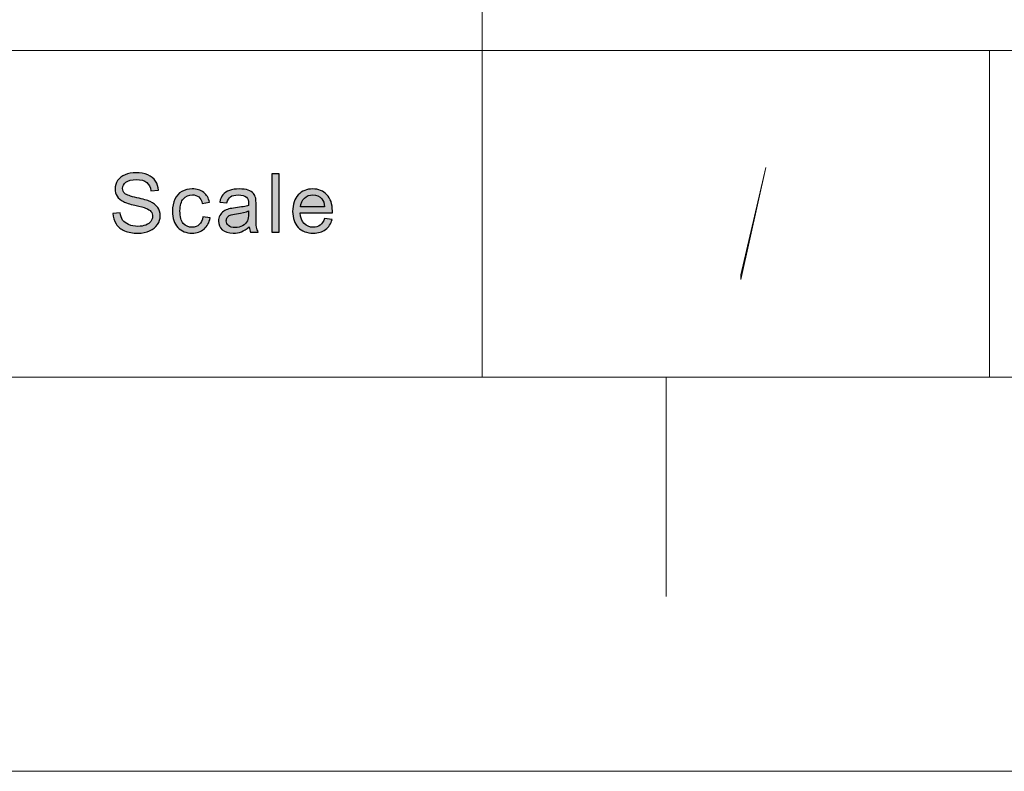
# Model space of a CAD drawing. Header units: millimetres. Extents: x -296 to 295, y -209 to 209.
# Tile 125 of 146: x 193 to 223, y -209 to -186. Entities that reach past the tile are written whole.
import ezdxf

# ---------------------------------------------------------------- set-up
doc = ezdxf.new("R2010")
doc.units = ezdxf.units.MM
doc.header["$MEASUREMENT"] = 0
doc.layers.add('layer 1', color=7, linetype='Continuous')

msp = doc.modelspace()

# ---------------------------------------------------------------- hatches: boundary and pattern name
at = {"layer": 'layer 1'}
h = msp.add_hatch(color=5, dxfattribs=at)
edge = h.paths.add_edge_path()
edge.add_spline(control_points=[(215.0248, -194.1322), (215.0248, -194.1322), (215.0248, -193.9855), (215.0248, -193.9855), (215.0248, -193.9855), (215.7725, -190.7583), (215.7725, -190.7583), (215.7725, -190.7583), (215.7725, -190.7583), (215.7725, -190.7583), (215.7725, -190.7583), (215.0248, -194.1322), (215.0248, -194.1322)], knot_values=[0, 0, 0, 0, 0.25, 0.25, 0.25, 0.5, 0.5, 0.5, 0.75, 0.75, 0.75, 1, 1, 1, 1], degree=3, periodic=1)
h = msp.add_hatch(color=250, dxfattribs=at)
edge = h.paths.add_edge_path()
edge.add_spline(control_points=[(196.1481, -192.1415), (196.1481, -192.1415), (196.371, -192.1218), (196.371, -192.1218), (196.3814, -192.2103), (196.4061, -192.2828), (196.4449, -192.3397), (196.4837, -192.3962), (196.5438, -192.4421), (196.6252, -192.4773), (196.7067, -192.5121), (196.7985, -192.5297), (196.9004, -192.5297), (196.9909, -192.5297), (197.0707, -192.5166), (197.1399, -192.49), (197.2092, -192.4633), (197.2606, -192.4269), (197.2944, -192.3806), (197.3282, -192.3343), (197.3453, -192.284), (197.3453, -192.2299), (197.3453, -192.175), (197.329, -192.1271), (197.2965, -192.0858), (197.264, -192.0448), (197.21, -192.0104), (197.1349, -191.9822), (197.0869, -191.9641), (196.9805, -191.9355), (196.8155, -191.8966), (196.6507, -191.8577), (196.5355, -191.8212), (196.4696, -191.7868), (196.3839, -191.7426), (196.3205, -191.6877), (196.2787, -191.6226), (196.2365, -191.5575), (196.2157, -191.4842), (196.2157, -191.4035), (196.2157, -191.3142), (196.2416, -191.2311), (196.2929, -191.1541), (196.3443, -191.0767), (196.419, -191.0182), (196.518, -190.978), (196.6165, -190.9379), (196.7262, -190.9178), (196.8469, -190.9178), (196.9797, -190.9178), (197.097, -190.9387), (197.1984, -190.9809), (197.2998, -191.0227), (197.3779, -191.0845), (197.4326, -191.1664), (197.4873, -191.2479), (197.5165, -191.3405), (197.5206, -191.4437), (197.5206, -191.4437), (197.2927, -191.4609), (197.2927, -191.4609), (197.2806, -191.3499), (197.2393, -191.2659), (197.1688, -191.2094), (197.0982, -191.1525), (196.9938, -191.1242), (196.8561, -191.1242), (196.7125, -191.1242), (196.6077, -191.15), (196.5422, -191.2016), (196.4766, -191.2532), (196.4437, -191.3155), (196.4437, -191.3884), (196.4437, -191.4514), (196.467, -191.5034), (196.5134, -191.5444), (196.5593, -191.5849), (196.6782, -191.6271), (196.8711, -191.6697), (197.064, -191.7127), (197.1963, -191.75), (197.2681, -191.7819), (197.372, -191.829), (197.4493, -191.8884), (197.4989, -191.9609), (197.5487, -192.0329), (197.5732, -192.1161), (197.5732, -192.2103), (197.5732, -192.304), (197.5461, -192.3917), (197.4915, -192.4744), (197.4367, -192.5571), (197.3587, -192.6214), (197.2564, -192.6673), (197.1542, -192.7132), (197.0393, -192.7361), (196.9112, -192.7361), (196.7492, -192.7361), (196.6135, -192.7127), (196.5041, -192.6665), (196.3943, -192.6202), (196.3088, -192.5506), (196.2466, -192.4572), (196.1839, -192.3642), (196.1514, -192.259), (196.1481, -192.1415)], knot_values=[0, 0, 0, 0, 0.0285714, 0.0285714, 0.0285714, 0.0571429, 0.0571429, 0.0571429, 0.0857143, 0.0857143, 0.0857143, 0.1142857, 0.1142857, 0.1142857, 0.1428571, 0.1428571, 0.1428571, 0.1714286, 0.1714286, 0.1714286, 0.2, 0.2, 0.2, 0.2285714, 0.2285714, 0.2285714, 0.2571429, 0.2571429, 0.2571429, 0.2857143, 0.2857143, 0.2857143, 0.3142857, 0.3142857, 0.3142857, 0.3428571, 0.3428571, 0.3428571, 0.3714286, 0.3714286, 0.3714286, 0.4, 0.4, 0.4, 0.4285714, 0.4285714, 0.4285714, 0.4571429, 0.4571429, 0.4571429, 0.4857143, 0.4857143, 0.4857143, 0.5142857, 0.5142857, 0.5142857, 0.5428571, 0.5428571, 0.5428571, 0.5714286, 0.5714286, 0.5714286, 0.6, 0.6, 0.6, 0.6285714, 0.6285714, 0.6285714, 0.6571429, 0.6571429, 0.6571429, 0.6857143, 0.6857143, 0.6857143, 0.7142857, 0.7142857, 0.7142857, 0.7428571, 0.7428571, 0.7428571, 0.7714286, 0.7714286, 0.7714286, 0.8, 0.8, 0.8, 0.8285714, 0.8285714, 0.8285714, 0.8571429, 0.8571429, 0.8571429, 0.8857143, 0.8857143, 0.8857143, 0.9142857, 0.9142857, 0.9142857, 0.9428571, 0.9428571, 0.9428571, 0.9714286, 0.9714286, 0.9714286, 1, 1, 1, 1], degree=3, periodic=1)
h = msp.add_hatch(color=250, dxfattribs=at)
edge = h.paths.add_edge_path()
edge.add_spline(control_points=[(200.9268, -192.7066), (200.9268, -192.7066), (200.9268, -190.9473), (200.9268, -190.9473), (200.9268, -190.9473), (201.1471, -190.9473), (201.1471, -190.9473), (201.1471, -190.9473), (201.1471, -192.7066), (201.1471, -192.7066), (201.1471, -192.7066), (200.9268, -192.7066), (200.9268, -192.7066)], knot_values=[0, 0, 0, 0, 0.25, 0.25, 0.25, 0.5, 0.5, 0.5, 0.75, 0.75, 0.75, 1, 1, 1, 1], degree=3, periodic=1)
h = msp.add_hatch(color=250, dxfattribs=at)
edge = h.paths.add_edge_path()
edge.add_spline(control_points=[(198.857, -192.2398), (198.857, -192.2398), (199.0724, -192.2692), (199.0724, -192.2692), (199.0487, -192.4146), (198.9885, -192.5281), (198.8913, -192.6104), (198.794, -192.6927), (198.6743, -192.7336), (198.5327, -192.7336), (198.3553, -192.7336), (198.2125, -192.6767), (198.1048, -192.5629), (197.9967, -192.449), (197.9429, -192.286), (197.9429, -192.0739), (197.9429, -191.9363), (197.9662, -191.8163), (198.0126, -191.7131), (198.0589, -191.6103), (198.1294, -191.5329), (198.2246, -191.4817), (198.3194, -191.4301), (198.4225, -191.4043), (198.5344, -191.4043), (198.6751, -191.4043), (198.7907, -191.4391), (198.88, -191.5092), (198.9698, -191.5792), (199.0274, -191.6787), (199.0524, -191.8073), (199.0524, -191.8073), (198.8395, -191.8392), (198.8395, -191.8392), (198.8191, -191.7537), (198.7831, -191.6894), (198.731, -191.646), (198.6793, -191.603), (198.6166, -191.5812), (198.5432, -191.5812), (198.4321, -191.5812), (198.3419, -191.6202), (198.2722, -191.698), (198.2029, -191.7762), (198.1682, -191.899), (198.1682, -192.0678), (198.1682, -192.2389), (198.2017, -192.363), (198.2684, -192.4404), (198.3356, -192.5178), (198.4229, -192.5567), (198.5302, -192.5567), (198.6171, -192.5567), (198.6892, -192.5309), (198.7468, -192.4789), (198.8048, -192.4273), (198.8416, -192.3475), (198.857, -192.2398)], knot_values=[0, 0, 0, 0, 0.0526316, 0.0526316, 0.0526316, 0.1052632, 0.1052632, 0.1052632, 0.1578947, 0.1578947, 0.1578947, 0.2105263, 0.2105263, 0.2105263, 0.2631579, 0.2631579, 0.2631579, 0.3157895, 0.3157895, 0.3157895, 0.3684211, 0.3684211, 0.3684211, 0.4210526, 0.4210526, 0.4210526, 0.4736842, 0.4736842, 0.4736842, 0.5263158, 0.5263158, 0.5263158, 0.5789474, 0.5789474, 0.5789474, 0.6315789, 0.6315789, 0.6315789, 0.6842105, 0.6842105, 0.6842105, 0.7368421, 0.7368421, 0.7368421, 0.7894737, 0.7894737, 0.7894737, 0.8421053, 0.8421053, 0.8421053, 0.8947368, 0.8947368, 0.8947368, 0.9473684, 0.9473684, 0.9473684, 1, 1, 1, 1], degree=3, periodic=1)
h = msp.add_hatch(color=250, dxfattribs=at)
edge = h.paths.add_edge_path()
edge.add_spline(control_points=[(200.2486, -192.5469), (200.1668, -192.6153), (200.0879, -192.6632), (200.0123, -192.6914), (199.9367, -192.7197), (199.8558, -192.7336), (199.769, -192.7336), (199.6261, -192.7336), (199.5164, -192.6996), (199.4396, -192.6312), (199.3627, -192.5633), (199.3244, -192.476), (199.3244, -192.37), (199.3244, -192.3077), (199.339, -192.2508), (199.3677, -192.1992), (199.397, -192.1476), (199.435, -192.1067), (199.4817, -192.0755), (199.5289, -192.0444), (199.5815, -192.0207), (199.6404, -192.0047), (199.6837, -191.9936), (199.7493, -191.983), (199.8365, -191.9723), (200.0144, -191.9519), (200.1459, -191.9269), (200.2298, -191.8982), (200.2306, -191.8687), (200.231, -191.8499), (200.231, -191.8421), (200.231, -191.7545), (200.2101, -191.6926), (200.1684, -191.6566), (200.1121, -191.6079), (200.0282, -191.5837), (199.9172, -191.5837), (199.8132, -191.5837), (199.7363, -191.6017), (199.6871, -191.6374), (199.6375, -191.673), (199.6012, -191.736), (199.5773, -191.827), (199.5773, -191.827), (199.3619, -191.7975), (199.3619, -191.7975), (199.3816, -191.707), (199.4137, -191.6337), (199.4588, -191.578), (199.5038, -191.5223), (199.569, -191.4797), (199.6542, -191.4494), (199.7389, -191.4195), (199.8379, -191.4043), (199.9497, -191.4043), (200.0607, -191.4043), (200.1513, -191.417), (200.221, -191.4428), (200.2904, -191.4686), (200.3416, -191.5006), (200.3743, -191.5395), (200.4068, -191.5784), (200.4298, -191.6275), (200.4432, -191.6869), (200.4502, -191.7238), (200.454, -191.7901), (200.454, -191.8855), (200.454, -191.8855), (200.454, -192.1722), (200.454, -192.1722), (200.454, -192.3724), (200.4586, -192.499), (200.4677, -192.5526), (200.4765, -192.6063), (200.4948, -192.6575), (200.5216, -192.7066), (200.5216, -192.7066), (200.2912, -192.7066), (200.2912, -192.7066), (200.2691, -192.6611), (200.2549, -192.6079), (200.2486, -192.5469)], knot_values=[0, 0, 0, 0, 0.037037, 0.037037, 0.037037, 0.0740741, 0.0740741, 0.0740741, 0.1111111, 0.1111111, 0.1111111, 0.1481481, 0.1481481, 0.1481481, 0.1851852, 0.1851852, 0.1851852, 0.2222222, 0.2222222, 0.2222222, 0.2592593, 0.2592593, 0.2592593, 0.2962963, 0.2962963, 0.2962963, 0.3333333, 0.3333333, 0.3333333, 0.3703704, 0.3703704, 0.3703704, 0.4074074, 0.4074074, 0.4074074, 0.4444444, 0.4444444, 0.4444444, 0.4814815, 0.4814815, 0.4814815, 0.5185185, 0.5185185, 0.5185185, 0.5555556, 0.5555556, 0.5555556, 0.5925926, 0.5925926, 0.5925926, 0.6296296, 0.6296296, 0.6296296, 0.6666667, 0.6666667, 0.6666667, 0.7037037, 0.7037037, 0.7037037, 0.7407407, 0.7407407, 0.7407407, 0.7777778, 0.7777778, 0.7777778, 0.8148148, 0.8148148, 0.8148148, 0.8518519, 0.8518519, 0.8518519, 0.8888889, 0.8888889, 0.8888889, 0.9259259, 0.9259259, 0.9259259, 0.962963, 0.962963, 0.962963, 1, 1, 1, 1], degree=3, periodic=1)
h = msp.add_hatch(color=250, dxfattribs=at)
edge = h.paths.add_edge_path()
edge.add_spline(control_points=[(202.514, -192.2938), (202.514, -192.2938), (202.7419, -192.3233), (202.7419, -192.3233), (202.7065, -192.4531), (202.6401, -192.5543), (202.5432, -192.6259), (202.4463, -192.6976), (202.3228, -192.7336), (202.1721, -192.7336), (201.9826, -192.7336), (201.8323, -192.6763), (201.7212, -192.5616), (201.6102, -192.4474), (201.5547, -192.2864), (201.5547, -192.0796), (201.5547, -191.8659), (201.6106, -191.6996), (201.7229, -191.5817), (201.8352, -191.4633), (201.9809, -191.4043), (202.16, -191.4043), (202.3333, -191.4043), (202.4748, -191.4621), (202.5845, -191.578), (202.6943, -191.6939), (202.7494, -191.8569), (202.7494, -192.0669), (202.7494, -192.0796), (202.749, -192.0989), (202.7482, -192.1243), (202.7482, -192.1243), (201.7802, -192.1243), (201.7802, -192.1243), (201.7884, -192.2639), (201.8286, -192.3712), (201.9012, -192.4453), (201.9734, -192.5195), (202.064, -192.5567), (202.1721, -192.5567), (202.2526, -192.5567), (202.3216, -192.5358), (202.3783, -192.4941), (202.4355, -192.4523), (202.4806, -192.3855), (202.514, -192.2938)], knot_values=[0, 0, 0, 0, 0.0666667, 0.0666667, 0.0666667, 0.1333333, 0.1333333, 0.1333333, 0.2, 0.2, 0.2, 0.2666667, 0.2666667, 0.2666667, 0.3333333, 0.3333333, 0.3333333, 0.4, 0.4, 0.4, 0.4666667, 0.4666667, 0.4666667, 0.5333333, 0.5333333, 0.5333333, 0.6, 0.6, 0.6, 0.6666667, 0.6666667, 0.6666667, 0.7333333, 0.7333333, 0.7333333, 0.8, 0.8, 0.8, 0.8666667, 0.8666667, 0.8666667, 0.9333333, 0.9333333, 0.9333333, 1, 1, 1, 1], degree=3, periodic=1)
h = msp.add_hatch(color=250, dxfattribs=at)
edge = h.paths.add_edge_path()
edge.add_spline(control_points=[(201.7926, -191.9474), (201.7926, -191.9474), (202.5165, -191.9474), (202.5165, -191.9474), (202.5069, -191.8401), (202.4789, -191.7598), (202.4334, -191.7062), (202.3638, -191.623), (202.2727, -191.5812), (202.1612, -191.5812), (202.0602, -191.5812), (201.9755, -191.6144), (201.9066, -191.6808), (201.8382, -191.7471), (201.8001, -191.836), (201.7926, -191.9474)], knot_values=[0, 0, 0, 0, 0.2, 0.2, 0.2, 0.4, 0.4, 0.4, 0.6, 0.6, 0.6, 0.8, 0.8, 0.8, 1, 1, 1, 1], degree=3, periodic=1)
h = msp.add_hatch(color=250, dxfattribs=at)
edge = h.paths.add_edge_path()
edge.add_spline(control_points=[(200.231, -192.0678), (200.1509, -192.0997), (200.0307, -192.1267), (199.8704, -192.1488), (199.7794, -192.1615), (199.7151, -192.1759), (199.6775, -192.1918), (199.64, -192.2078), (199.6112, -192.2312), (199.5907, -192.2615), (199.5703, -192.2922), (199.5598, -192.3262), (199.5598, -192.3638), (199.5598, -192.4208), (199.5819, -192.4687), (199.6266, -192.5068), (199.6713, -192.5448), (199.7363, -192.5641), (199.822, -192.5641), (199.9067, -192.5641), (199.9823, -192.5461), (200.0487, -192.5096), (200.1146, -192.4736), (200.1635, -192.424), (200.1943, -192.3614), (200.2181, -192.3126), (200.2298, -192.241), (200.2298, -192.1464), (200.2298, -192.1464), (200.231, -192.0678), (200.231, -192.0678)], knot_values=[0, 0, 0, 0, 0.1, 0.1, 0.1, 0.2, 0.2, 0.2, 0.3, 0.3, 0.3, 0.4, 0.4, 0.4, 0.5, 0.5, 0.5, 0.6, 0.6, 0.6, 0.7, 0.7, 0.7, 0.8, 0.8, 0.8, 0.9, 0.9, 0.9, 1, 1, 1, 1], degree=3, periodic=1)

# ---------------------------------------------------------------- linework, layer by layer
at = {"layer": 'layer 1', "color": 1, "lineweight": 0}
msp.add_open_spline([(295.3283, 209.2747), (295.3283, 209.2747), (295.3283, -208.9236), (295.3283, -208.9236), (295.3283, -208.9236), (-296.1944, -208.9236), (-296.1944, -208.9236), (-296.1944, -208.9236), (-296.1944, 209.2747), (-296.1944, 209.2747), (-296.1944, 209.2747), (295.3283, 209.2747), (295.3283, 209.2747)], degree=3, knots=[0, 0, 0, 0, 0.25, 0.25, 0.25, 0.5, 0.5, 0.5, 0.75, 0.75, 0.75, 1, 1, 1, 1], dxfattribs=at)
at = {"layer": 'layer 1', "color": 5, "lineweight": 0}
msp.add_open_spline([(-281.2487, 194.7284), (-281.2487, 194.7284), (-281.2487, -197.0649), (-281.2487, -197.0649), (-281.2487, -197.0649), (283.3586, -197.0649), (283.3586, -197.0649)], degree=3, knots=[0, 0, 0, 0, 0.5, 0.5, 0.5, 1, 1, 1, 1], dxfattribs=at)
at = {"layer": 'layer 1', "lineweight": 0}
for points in [[(207.2502, -177.5558), (207.2502, -177.5558), (207.2502, -197.0649), (207.2502, -197.0649)], [(222.5015, -187.2376), (222.5015, -187.2376), (222.5015, -197.0649), (222.5015, -197.0649)]]:
    msp.add_open_spline(points, degree=3, dxfattribs=at)
at = {"layer": 'layer 1', "color": 5, "lineweight": 0}
msp.add_open_spline([(191.9976, -187.2376), (191.9976, -187.2376), (283.3586, -187.2376), (283.3586, -187.2376)], degree=3, dxfattribs=at)
at = {"layer": 'layer 1', "lineweight": 0}
msp.add_open_spline([(215.0248, -194.1322), (215.0248, -194.1322), (215.0248, -193.9855), (215.0248, -193.9855), (215.0248, -193.9855), (215.7725, -190.7583), (215.7725, -190.7583), (215.7725, -190.7583), (215.7725, -190.7583), (215.7725, -190.7583), (215.7725, -190.7583), (215.0248, -194.1322), (215.0248, -194.1322)], degree=3, knots=[0, 0, 0, 0, 0.25, 0.25, 0.25, 0.5, 0.5, 0.5, 0.75, 0.75, 0.75, 1, 1, 1, 1], dxfattribs=at)
at = {"layer": 'layer 1', "color": 250}
for points, knots in [([(196.1481, -192.1415), (196.1481, -192.1415), (196.371, -192.1218), (196.371, -192.1218), (196.3814, -192.2103), (196.4061, -192.2828), (196.4449, -192.3397), (196.4837, -192.3962), (196.5438, -192.4421), (196.6252, -192.4773), (196.7067, -192.5121), (196.7985, -192.5297), (196.9004, -192.5297), (196.9909, -192.5297), (197.0707, -192.5166), (197.1399, -192.49), (197.2092, -192.4633), (197.2606, -192.4269), (197.2944, -192.3806), (197.3282, -192.3343), (197.3453, -192.284), (197.3453, -192.2299), (197.3453, -192.175), (197.329, -192.1271), (197.2965, -192.0858), (197.264, -192.0448), (197.21, -192.0104), (197.1349, -191.9822), (197.0869, -191.9641), (196.9805, -191.9355), (196.8155, -191.8966), (196.6507, -191.8577), (196.5355, -191.8212), (196.4696, -191.7868), (196.3839, -191.7426), (196.3205, -191.6877), (196.2787, -191.6226), (196.2365, -191.5575), (196.2157, -191.4842), (196.2157, -191.4035), (196.2157, -191.3142), (196.2416, -191.2311), (196.2929, -191.1541), (196.3443, -191.0767), (196.419, -191.0182), (196.518, -190.978), (196.6165, -190.9379), (196.7262, -190.9178), (196.8469, -190.9178), (196.9797, -190.9178), (197.097, -190.9387), (197.1984, -190.9809), (197.2998, -191.0227), (197.3779, -191.0845), (197.4326, -191.1664), (197.4873, -191.2479), (197.5165, -191.3405), (197.5206, -191.4437), (197.5206, -191.4437), (197.2927, -191.4609), (197.2927, -191.4609), (197.2806, -191.3499), (197.2393, -191.2659), (197.1688, -191.2094), (197.0982, -191.1525), (196.9938, -191.1242), (196.8561, -191.1242), (196.7125, -191.1242), (196.6077, -191.15), (196.5422, -191.2016), (196.4766, -191.2532), (196.4437, -191.3155), (196.4437, -191.3884), (196.4437, -191.4514), (196.467, -191.5034), (196.5134, -191.5444), (196.5593, -191.5849), (196.6782, -191.6271), (196.8711, -191.6697), (197.064, -191.7127), (197.1963, -191.75), (197.2681, -191.7819), (197.372, -191.829), (197.4493, -191.8884), (197.4989, -191.9609), (197.5487, -192.0329), (197.5732, -192.1161), (197.5732, -192.2103), (197.5732, -192.304), (197.5461, -192.3917), (197.4915, -192.4744), (197.4367, -192.5571), (197.3587, -192.6214), (197.2564, -192.6673), (197.1542, -192.7132), (197.0393, -192.7361), (196.9112, -192.7361), (196.7492, -192.7361), (196.6135, -192.7127), (196.5041, -192.6665), (196.3943, -192.6202), (196.3088, -192.5506), (196.2466, -192.4572), (196.1839, -192.3642), (196.1514, -192.259), (196.1481, -192.1415)], [0, 0, 0, 0, 0.0285714, 0.0285714, 0.0285714, 0.0571429, 0.0571429, 0.0571429, 0.0857143, 0.0857143, 0.0857143, 0.1142857, 0.1142857, 0.1142857, 0.1428571, 0.1428571, 0.1428571, 0.1714286, 0.1714286, 0.1714286, 0.2, 0.2, 0.2, 0.2285714, 0.2285714, 0.2285714, 0.2571429, 0.2571429, 0.2571429, 0.2857143, 0.2857143, 0.2857143, 0.3142857, 0.3142857, 0.3142857, 0.3428571, 0.3428571, 0.3428571, 0.3714286, 0.3714286, 0.3714286, 0.4, 0.4, 0.4, 0.4285714, 0.4285714, 0.4285714, 0.4571429, 0.4571429, 0.4571429, 0.4857143, 0.4857143, 0.4857143, 0.5142857, 0.5142857, 0.5142857, 0.5428571, 0.5428571, 0.5428571, 0.5714286, 0.5714286, 0.5714286, 0.6, 0.6, 0.6, 0.6285714, 0.6285714, 0.6285714, 0.6571429, 0.6571429, 0.6571429, 0.6857143, 0.6857143, 0.6857143, 0.7142857, 0.7142857, 0.7142857, 0.7428571, 0.7428571, 0.7428571, 0.7714286, 0.7714286, 0.7714286, 0.8, 0.8, 0.8, 0.8285714, 0.8285714, 0.8285714, 0.8571429, 0.8571429, 0.8571429, 0.8857143, 0.8857143, 0.8857143, 0.9142857, 0.9142857, 0.9142857, 0.9428571, 0.9428571, 0.9428571, 0.9714286, 0.9714286, 0.9714286, 1, 1, 1, 1]), ([(200.9268, -192.7066), (200.9268, -192.7066), (200.9268, -190.9473), (200.9268, -190.9473), (200.9268, -190.9473), (201.1471, -190.9473), (201.1471, -190.9473), (201.1471, -190.9473), (201.1471, -192.7066), (201.1471, -192.7066), (201.1471, -192.7066), (200.9268, -192.7066), (200.9268, -192.7066)], [0, 0, 0, 0, 0.25, 0.25, 0.25, 0.5, 0.5, 0.5, 0.75, 0.75, 0.75, 1, 1, 1, 1]), ([(198.857, -192.2398), (198.857, -192.2398), (199.0724, -192.2692), (199.0724, -192.2692), (199.0487, -192.4146), (198.9885, -192.5281), (198.8913, -192.6104), (198.794, -192.6927), (198.6743, -192.7336), (198.5327, -192.7336), (198.3553, -192.7336), (198.2125, -192.6767), (198.1048, -192.5629), (197.9967, -192.449), (197.9429, -192.286), (197.9429, -192.0739), (197.9429, -191.9363), (197.9662, -191.8163), (198.0126, -191.7131), (198.0589, -191.6103), (198.1294, -191.5329), (198.2246, -191.4817), (198.3194, -191.4301), (198.4225, -191.4043), (198.5344, -191.4043), (198.6751, -191.4043), (198.7907, -191.4391), (198.88, -191.5092), (198.9698, -191.5792), (199.0274, -191.6787), (199.0524, -191.8073), (199.0524, -191.8073), (198.8395, -191.8392), (198.8395, -191.8392), (198.8191, -191.7537), (198.7831, -191.6894), (198.731, -191.646), (198.6793, -191.603), (198.6166, -191.5812), (198.5432, -191.5812), (198.4321, -191.5812), (198.3419, -191.6202), (198.2722, -191.698), (198.2029, -191.7762), (198.1682, -191.899), (198.1682, -192.0678), (198.1682, -192.2389), (198.2017, -192.363), (198.2684, -192.4404), (198.3356, -192.5178), (198.4229, -192.5567), (198.5302, -192.5567), (198.6171, -192.5567), (198.6892, -192.5309), (198.7468, -192.4789), (198.8048, -192.4273), (198.8416, -192.3475), (198.857, -192.2398)], [0, 0, 0, 0, 0.0526316, 0.0526316, 0.0526316, 0.1052632, 0.1052632, 0.1052632, 0.1578947, 0.1578947, 0.1578947, 0.2105263, 0.2105263, 0.2105263, 0.2631579, 0.2631579, 0.2631579, 0.3157895, 0.3157895, 0.3157895, 0.3684211, 0.3684211, 0.3684211, 0.4210526, 0.4210526, 0.4210526, 0.4736842, 0.4736842, 0.4736842, 0.5263158, 0.5263158, 0.5263158, 0.5789474, 0.5789474, 0.5789474, 0.6315789, 0.6315789, 0.6315789, 0.6842105, 0.6842105, 0.6842105, 0.7368421, 0.7368421, 0.7368421, 0.7894737, 0.7894737, 0.7894737, 0.8421053, 0.8421053, 0.8421053, 0.8947368, 0.8947368, 0.8947368, 0.9473684, 0.9473684, 0.9473684, 1, 1, 1, 1]), ([(200.2486, -192.5469), (200.1668, -192.6153), (200.0879, -192.6632), (200.0123, -192.6914), (199.9367, -192.7197), (199.8558, -192.7336), (199.769, -192.7336), (199.6261, -192.7336), (199.5164, -192.6996), (199.4396, -192.6312), (199.3627, -192.5633), (199.3244, -192.476), (199.3244, -192.37), (199.3244, -192.3077), (199.339, -192.2508), (199.3677, -192.1992), (199.397, -192.1476), (199.435, -192.1067), (199.4817, -192.0755), (199.5289, -192.0444), (199.5815, -192.0207), (199.6404, -192.0047), (199.6837, -191.9936), (199.7493, -191.983), (199.8365, -191.9723), (200.0144, -191.9519), (200.1459, -191.9269), (200.2298, -191.8982), (200.2306, -191.8687), (200.231, -191.8499), (200.231, -191.8421), (200.231, -191.7545), (200.2101, -191.6926), (200.1684, -191.6566), (200.1121, -191.6079), (200.0282, -191.5837), (199.9172, -191.5837), (199.8132, -191.5837), (199.7363, -191.6017), (199.6871, -191.6374), (199.6375, -191.673), (199.6012, -191.736), (199.5773, -191.827), (199.5773, -191.827), (199.3619, -191.7975), (199.3619, -191.7975), (199.3816, -191.707), (199.4137, -191.6337), (199.4588, -191.578), (199.5038, -191.5223), (199.569, -191.4797), (199.6542, -191.4494), (199.7389, -191.4195), (199.8379, -191.4043), (199.9497, -191.4043), (200.0607, -191.4043), (200.1513, -191.417), (200.221, -191.4428), (200.2904, -191.4686), (200.3416, -191.5006), (200.3743, -191.5395), (200.4068, -191.5784), (200.4298, -191.6275), (200.4432, -191.6869), (200.4502, -191.7238), (200.454, -191.7901), (200.454, -191.8855), (200.454, -191.8855), (200.454, -192.1722), (200.454, -192.1722), (200.454, -192.3724), (200.4586, -192.499), (200.4677, -192.5526), (200.4765, -192.6063), (200.4948, -192.6575), (200.5216, -192.7066), (200.5216, -192.7066), (200.2912, -192.7066), (200.2912, -192.7066), (200.2691, -192.6611), (200.2549, -192.6079), (200.2486, -192.5469)], [0, 0, 0, 0, 0.037037, 0.037037, 0.037037, 0.0740741, 0.0740741, 0.0740741, 0.1111111, 0.1111111, 0.1111111, 0.1481481, 0.1481481, 0.1481481, 0.1851852, 0.1851852, 0.1851852, 0.2222222, 0.2222222, 0.2222222, 0.2592593, 0.2592593, 0.2592593, 0.2962963, 0.2962963, 0.2962963, 0.3333333, 0.3333333, 0.3333333, 0.3703704, 0.3703704, 0.3703704, 0.4074074, 0.4074074, 0.4074074, 0.4444444, 0.4444444, 0.4444444, 0.4814815, 0.4814815, 0.4814815, 0.5185185, 0.5185185, 0.5185185, 0.5555556, 0.5555556, 0.5555556, 0.5925926, 0.5925926, 0.5925926, 0.6296296, 0.6296296, 0.6296296, 0.6666667, 0.6666667, 0.6666667, 0.7037037, 0.7037037, 0.7037037, 0.7407407, 0.7407407, 0.7407407, 0.7777778, 0.7777778, 0.7777778, 0.8148148, 0.8148148, 0.8148148, 0.8518519, 0.8518519, 0.8518519, 0.8888889, 0.8888889, 0.8888889, 0.9259259, 0.9259259, 0.9259259, 0.962963, 0.962963, 0.962963, 1, 1, 1, 1]), ([(202.514, -192.2938), (202.514, -192.2938), (202.7419, -192.3233), (202.7419, -192.3233), (202.7065, -192.4531), (202.6401, -192.5543), (202.5432, -192.6259), (202.4463, -192.6976), (202.3228, -192.7336), (202.1721, -192.7336), (201.9826, -192.7336), (201.8323, -192.6763), (201.7212, -192.5616), (201.6102, -192.4474), (201.5547, -192.2864), (201.5547, -192.0796), (201.5547, -191.8659), (201.6106, -191.6996), (201.7229, -191.5817), (201.8352, -191.4633), (201.9809, -191.4043), (202.16, -191.4043), (202.3333, -191.4043), (202.4748, -191.4621), (202.5845, -191.578), (202.6943, -191.6939), (202.7494, -191.8569), (202.7494, -192.0669), (202.7494, -192.0796), (202.749, -192.0989), (202.7482, -192.1243), (202.7482, -192.1243), (201.7802, -192.1243), (201.7802, -192.1243), (201.7884, -192.2639), (201.8286, -192.3712), (201.9012, -192.4453), (201.9734, -192.5195), (202.064, -192.5567), (202.1721, -192.5567), (202.2526, -192.5567), (202.3216, -192.5358), (202.3783, -192.4941), (202.4355, -192.4523), (202.4806, -192.3855), (202.514, -192.2938)], [0, 0, 0, 0, 0.0666667, 0.0666667, 0.0666667, 0.1333333, 0.1333333, 0.1333333, 0.2, 0.2, 0.2, 0.2666667, 0.2666667, 0.2666667, 0.3333333, 0.3333333, 0.3333333, 0.4, 0.4, 0.4, 0.4666667, 0.4666667, 0.4666667, 0.5333333, 0.5333333, 0.5333333, 0.6, 0.6, 0.6, 0.6666667, 0.6666667, 0.6666667, 0.7333333, 0.7333333, 0.7333333, 0.8, 0.8, 0.8, 0.8666667, 0.8666667, 0.8666667, 0.9333333, 0.9333333, 0.9333333, 1, 1, 1, 1]), ([(201.7926, -191.9474), (201.7926, -191.9474), (202.5165, -191.9474), (202.5165, -191.9474), (202.5069, -191.8401), (202.4789, -191.7598), (202.4334, -191.7062), (202.3638, -191.623), (202.2727, -191.5812), (202.1612, -191.5812), (202.0602, -191.5812), (201.9755, -191.6144), (201.9066, -191.6808), (201.8382, -191.7471), (201.8001, -191.836), (201.7926, -191.9474)], [0, 0, 0, 0, 0.2, 0.2, 0.2, 0.4, 0.4, 0.4, 0.6, 0.6, 0.6, 0.8, 0.8, 0.8, 1, 1, 1, 1]), ([(200.231, -192.0678), (200.1509, -192.0997), (200.0307, -192.1267), (199.8704, -192.1488), (199.7794, -192.1615), (199.7151, -192.1759), (199.6775, -192.1918), (199.64, -192.2078), (199.6112, -192.2312), (199.5907, -192.2615), (199.5703, -192.2922), (199.5598, -192.3262), (199.5598, -192.3638), (199.5598, -192.4208), (199.5819, -192.4687), (199.6266, -192.5068), (199.6713, -192.5448), (199.7363, -192.5641), (199.822, -192.5641), (199.9067, -192.5641), (199.9823, -192.5461), (200.0487, -192.5096), (200.1146, -192.4736), (200.1635, -192.424), (200.1943, -192.3614), (200.2181, -192.3126), (200.2298, -192.241), (200.2298, -192.1464), (200.2298, -192.1464), (200.231, -192.0678), (200.231, -192.0678)], [0, 0, 0, 0, 0.1, 0.1, 0.1, 0.2, 0.2, 0.2, 0.3, 0.3, 0.3, 0.4, 0.4, 0.4, 0.5, 0.5, 0.5, 0.6, 0.6, 0.6, 0.7, 0.7, 0.7, 0.8, 0.8, 0.8, 0.9, 0.9, 0.9, 1, 1, 1, 1])]:
    msp.add_open_spline(points, degree=3, knots=knots, dxfattribs=at)
at = {"layer": 'layer 1', "color": 1, "lineweight": 0}
msp.add_open_spline([(212.7818, -197.0649), (212.7818, -197.0649), (212.7818, -203.6661), (212.7818, -203.6661)], degree=3, dxfattribs=at)

doc.saveas('drawing.dxf')
